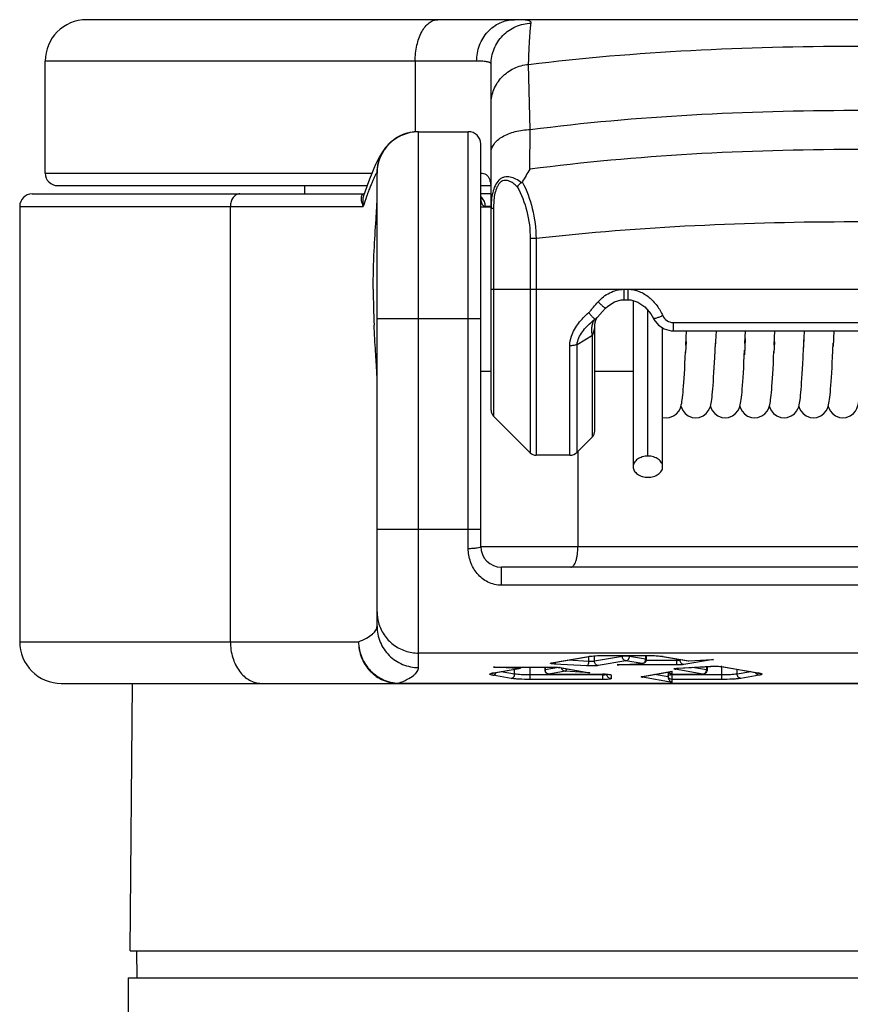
# Model space of a CAD drawing. Header units: millimetres. Extents: x 6 to 407, y 6 to 288.
# Tile 7 of 42: x 30 to 50, y 113 to 136. Entities that reach past the tile are written whole.
import ezdxf

# ---------------------------------------------------------------- set-up
doc = ezdxf.new("R2010")
doc.units = ezdxf.units.MM
doc.header["$LTSCALE"] = 23.1
for name, color, linetype in [('CLAMP_DUSTCODXF_CONTINUOUS_LINE', 7, 'CONTINUOUS'), ('CLAMP_STYLE_DXF_CONTINUOUS_LINE', 7, 'CONTINUOUS'), ('F40707_STD_CDXF_CONTINUOUS_LINE', 7, 'CONTINUOUS'), ('F48081_DUSTCDXF_CONTINUOUS_LINE', 7, 'CONTINUOUS'), ('F71728_LOCK_DXF_CONTINUOUS_LINE', 7, 'CONTINUOUS'), ('F72231_CL_DUDXF_CONTINUOUS_LINE', 7, 'CONTINUOUS'), ('STANDARD_DUSDXF_CONTINUOUS_LINE', 7, 'CONTINUOUS')]:
    doc.layers.add(name, color=color, linetype=linetype)

msp = doc.modelspace()

# ---------------------------------------------------------------- linework, layer by layer
at = {"layer": 'CLAMP_DUSTCODXF_CONTINUOUS_LINE', "color": 7, "linetype": 'CONTINUOUS'}
for p, q in [((40.924, 131.776), (40.674, 131.776)), ((40.924, 127.816), (40.674, 127.816)), ((44.35, 127.816), (43.424, 127.816))]:
    msp.add_line(p, q, dxfattribs=at)
at = {"layer": 'CLAMP_STYLE_DXF_CONTINUOUS_LINE', "color": 7, "linetype": 'CONTINUOUS'}
for p, q in [((44.35, 129.523), (44.35, 125.519)), ((45.059, 125.519), (45.059, 128.868)), ((45.621, 128.449), (45.636, 128.796)), ((46.346, 128.796), (46.329, 128.408)), ((47.043, 128.489), (47.056, 128.796)), ((47.751, 128.453), (47.766, 128.796)), ((48.453, 128.288), (48.471, 128.68)), ((48.46, 128.444), (48.476, 128.796)), ((49.187, 128.796), (49.169, 128.413)), ((45.625, 128.534), (45.612, 128.27)), ((46.316, 128.148), (46.333, 128.499)), ((47.048, 128.61), (47.03, 128.22)), ((47.755, 128.531), (47.742, 128.268)), ((49.156, 128.154), (49.173, 128.494)), ((45.606, 128.145), (45.613, 128.292)), ((47.027, 128.178), (47.035, 128.329)), ((47.736, 128.148), (47.743, 128.296)), ((48.446, 128.141), (48.459, 128.403))]:
    msp.add_line(p, q, dxfattribs=at)
at = {"layer": 'CLAMP_STYLE_DXF_CONTINUOUS_LINE', "color": 9, "linetype": 'CONTINUOUS'}
msp.add_line((44.704, 125.774), (44.704, 129.289), dxfattribs=at)
at = {"layer": 'CLAMP_STYLE_DXF_CONTINUOUS_LINE', "color": 7, "linetype": 'CONTINUOUS'}
for points in [[(45.539, 127.186), (45.545, 127.244), (45.552, 127.309), (45.558, 127.381), (45.564, 127.462), (45.571, 127.552), (45.578, 127.651), (45.584, 127.759), (45.591, 127.878), (45.598, 128.006), (45.606, 128.145)], [(46.25, 127.195), (46.256, 127.254), (46.263, 127.322), (46.269, 127.397), (46.276, 127.48), (46.282, 127.573), (46.289, 127.675), (46.296, 127.787), (46.303, 127.91), (46.316, 128.148)], [(46.96, 127.194), (46.966, 127.253), (46.973, 127.32), (46.979, 127.395), (46.986, 127.478), (46.992, 127.57), (46.999, 127.671), (47.006, 127.783), (47.013, 127.904), (47.02, 128.036), (47.027, 128.178)], [(47.669, 127.187), (47.675, 127.244), (47.682, 127.309), (47.688, 127.382), (47.694, 127.463), (47.701, 127.553), (47.708, 127.652), (47.714, 127.761), (47.721, 127.88), (47.729, 128.009), (47.736, 128.148)], [(48.379, 127.186), (48.385, 127.243), (48.392, 127.308), (48.398, 127.38), (48.404, 127.461), (48.411, 127.55), (48.417, 127.649), (48.424, 127.757), (48.431, 127.875), (48.438, 128.003), (48.446, 128.141)], [(49.09, 127.194), (49.096, 127.254), (49.103, 127.321), (49.109, 127.396), (49.116, 127.479), (49.122, 127.571), (49.129, 127.673), (49.136, 127.785), (49.143, 127.907), (49.15, 128.039), (49.156, 128.154)], [(45.146, 126.696), (45.225, 126.705), (45.321, 126.742), (45.395, 126.796), (45.448, 126.859), (45.48, 126.918), (45.499, 126.966), (45.51, 127.008), (45.519, 127.048), (45.526, 127.089), (45.533, 127.135), (45.539, 127.186)], [(45.856, 126.696), (45.937, 126.705), (46.034, 126.743), (46.108, 126.799), (46.161, 126.863), (46.192, 126.922), (46.21, 126.97), (46.221, 127.012), (46.23, 127.052), (46.237, 127.095), (46.244, 127.142), (46.25, 127.195)], [(46.566, 126.696), (46.647, 126.705), (46.743, 126.743), (46.818, 126.799), (46.87, 126.863), (46.902, 126.922), (46.92, 126.97), (46.931, 127.011), (46.94, 127.052), (46.947, 127.094), (46.954, 127.141), (46.96, 127.194)], [(47.276, 126.696), (47.355, 126.705), (47.451, 126.742), (47.525, 126.796), (47.578, 126.86), (47.611, 126.918), (47.629, 126.966), (47.64, 127.008), (47.649, 127.048), (47.656, 127.09), (47.663, 127.135), (47.669, 127.187)], [(47.986, 126.696), (48.065, 126.705), (48.161, 126.742), (48.235, 126.796), (48.288, 126.859), (48.32, 126.918), (48.339, 126.966), (48.35, 127.008), (48.359, 127.048), (48.366, 127.089), (48.373, 127.135), (48.379, 127.186)], [(48.696, 126.696), (48.777, 126.705), (48.874, 126.743), (48.948, 126.799), (49, 126.863), (49.032, 126.922), (49.05, 126.97), (49.061, 127.012), (49.07, 127.052), (49.077, 127.095), (49.084, 127.142), (49.09, 127.194)], [(49.406, 126.696), (49.486, 126.705), (49.582, 126.742), (49.657, 126.798), (49.709, 126.861), (49.741, 126.92), (49.759, 126.968), (49.771, 127.01), (49.779, 127.05), (49.786, 127.092), (49.793, 127.138), (49.799, 127.19)], [(45.501, 126.975), (45.503, 126.967), (45.521, 126.921), (45.552, 126.863), (45.604, 126.799), (45.678, 126.743), (45.774, 126.706), (45.856, 126.696)], [(46.211, 126.975), (46.213, 126.967), (46.231, 126.921), (46.262, 126.863), (46.314, 126.799), (46.388, 126.744), (46.484, 126.706), (46.566, 126.696)], [(46.921, 126.975), (46.926, 126.958), (46.945, 126.911), (46.978, 126.854), (47.032, 126.792), (47.106, 126.739), (47.2, 126.704), (47.276, 126.696)], [(47.631, 126.975), (47.633, 126.967), (47.651, 126.921), (47.682, 126.863), (47.734, 126.799), (47.809, 126.743), (47.905, 126.705), (47.986, 126.696)], [(48.341, 126.975), (48.343, 126.967), (48.361, 126.921), (48.392, 126.863), (48.444, 126.799), (48.518, 126.743), (48.614, 126.706), (48.696, 126.696)], [(49.051, 126.975), (49.053, 126.968), (49.071, 126.921), (49.102, 126.863), (49.154, 126.799), (49.228, 126.744), (49.323, 126.706), (49.406, 126.696)], [(45.059, 126.708), (45.066, 126.705), (45.146, 126.696)]]:
    msp.add_lwpolyline(points, dxfattribs=at)
for points, knots in [([(44.704, 125.774), (44.659, 125.774), (44.57, 125.762), (44.47, 125.716), (44.409, 125.663), (44.375, 125.618), (44.354, 125.57), (44.35, 125.535), (44.35, 125.519)], [0, 0, 0, 0, 0.285356, 0.550964, 0.67298, 0.787398, 0.89546, 1, 1, 1, 1]), ([(45.059, 125.519), (45.059, 125.535), (45.055, 125.57), (45.034, 125.618), (45, 125.663), (44.939, 125.716), (44.839, 125.762), (44.75, 125.774), (44.704, 125.774)], [0, 0, 0, 0, 0.10454, 0.212602, 0.32702, 0.449036, 0.714644, 1, 1, 1, 1]), ([(44.35, 125.519), (44.35, 125.502), (44.354, 125.468), (44.375, 125.419), (44.409, 125.375), (44.47, 125.322), (44.57, 125.276), (44.659, 125.263), (44.704, 125.263)], [0, 0, 0, 0, 0.10454, 0.212602, 0.32702, 0.449036, 0.714644, 1, 1, 1, 1]), ([(44.704, 125.263), (44.75, 125.263), (44.839, 125.276), (44.939, 125.322), (45, 125.375), (45.034, 125.419), (45.055, 125.468), (45.059, 125.502), (45.059, 125.519)], [0, 0, 0, 0, 0.285356, 0.550964, 0.67298, 0.787398, 0.89546, 1, 1, 1, 1])]:
    msp.add_open_spline(points, degree=3, knots=knots, dxfattribs=at)
at = {"layer": 'F40707_STD_CDXF_CONTINUOUS_LINE', "color": 7, "linetype": 'CONTINUOUS'}
for p, q in [((32.224, 113.846), (32.281, 120.296)), ((32.224, 113.846), (67.124, 113.846)), ((32.374, 113.846), (32.38, 113.196))]:
    msp.add_line(p, q, dxfattribs=at)
at = {"layer": 'F48081_DUSTCDXF_CONTINUOUS_LINE', "color": 7, "linetype": 'CONTINUOUS'}
for p, q in [((68.174, 136.296), (31.174, 136.296)), ((30.174, 132.596), (30.174, 135.296)), ((40.924, 126.879), (40.924, 135.219)), ((30.474, 132.296), (37.934, 132.296)), ((40.674, 132.296), (40.924, 132.296)), ((44.124, 129.546), (44.224, 129.546)), ((43.424, 126.379), (43.424, 128.94)), ((43.485, 129.12), (43.488, 129.124)), ((43.488, 129.124), (43.488, 129.124)), ((45.313, 128.796), (52.219, 128.796)), ((40.983, 126.737), (41.866, 125.855)), ((43.366, 126.237), (42.998, 125.869)), ((42.821, 125.796), (42.007, 125.796))]:
    msp.add_line(p, q, dxfattribs=at)
at = {"layer": 'F48081_DUSTCDXF_CONTINUOUS_LINE', "color": 9, "linetype": 'CONTINUOUS'}
for p, q in [((40.576, 135.296), (30.174, 135.296)), ((39.095, 135.296), (39.095, 133.596)), ((41.869, 133.649), (41.827, 135.218)), ((41.86, 132.69), (41.869, 133.649)), ((30.174, 132.596), (38.051, 132.596)), ((40.983, 131.747), (40.924, 131.747)), ((40.983, 131.747), (40.983, 126.737)), ((41.866, 131.018), (41.866, 125.855)), ((42.007, 131.018), (41.866, 131.018)), ((42.007, 131.018), (42.007, 125.796)), ((40.924, 129.796), (54.123, 129.796)), ((44.124, 129.796), (44.124, 129.546)), ((44.224, 129.796), (44.224, 129.546)), ((45.313, 128.996), (45.313, 128.796)), ((45.313, 128.996), (52.219, 128.996)), ((42.998, 128.468), (43.366, 128.687)), ((43.366, 126.379), (43.366, 128.687)), ((42.821, 125.796), (42.821, 128.443)), ((42.998, 125.869), (42.998, 128.468)), ((43.366, 126.237), (43.366, 126.379))]:
    msp.add_line(p, q, dxfattribs=at)
at = {"layer": 'F48081_DUSTCDXF_CONTINUOUS_LINE', "color": 7, "linetype": 'CONTINUOUS'}
for points in [[(43.682, 129.34), (43.738, 129.392), (43.895, 129.494), (44.063, 129.542), (44.124, 129.546)], [(44.224, 129.546), (44.289, 129.542), (44.465, 129.488), (44.631, 129.375), (44.773, 129.208), (44.837, 129.094)], [(43.488, 129.124), (43.608, 129.259), (43.682, 129.34)], [(43.424, 128.94), (43.429, 128.992), (43.455, 129.075), (43.485, 129.12)], [(44.837, 129.094), (44.851, 129.068), (44.956, 128.934)], [(44.956, 128.934), (45.1, 128.841), (45.267, 128.798), (45.313, 128.796)]]:
    msp.add_lwpolyline(points, dxfattribs=at)
for centre, radius, start, end in [((31.174, 135.296), 1, 90, 180), ((30.474, 132.596), 0.3, 180, 270), ((49.412, 127.834), 8.978, 147.2579, 149.5342), ((41.124, 126.879), 0.2, 180.0058, 225.002), ((43.224, 126.379), 0.2, 315.005, 0.0069), ((42.007, 125.996), 0.2, 224.9973, 270), ((42.821, 126.046), 0.25, 269.9878, 314.996)]:
    msp.add_arc(centre, radius, start, end, dxfattribs=at)
at = {"layer": 'F48081_DUSTCDXF_CONTINUOUS_LINE', "color": 9, "linetype": 'CONTINUOUS'}
msp.add_arc((44.743, 127.39), 2.136, 127.9009, 130.3747, dxfattribs=at)
for points, knots in [([(39.095, 135.296), (39.095, 135.424), (39.119, 135.668), (39.215, 135.95), (39.328, 136.126), (39.422, 136.221), (39.526, 136.282), (39.601, 136.296), (39.637, 136.296)], [0, 0, 0, 0, 0.311706, 0.591121, 0.711844, 0.818453, 0.912914, 1, 1, 1, 1]), ([(40.576, 135.296), (40.576, 135.426), (40.622, 135.684), (40.79, 135.964), (40.977, 136.132), (41.186, 136.256), (41.369, 136.296), (41.488, 136.296)], [0, 0, 0, 0, 0.260132, 0.514221, 0.638607, 0.760886, 1, 1, 1, 1]), ([(41.892, 136.215), (41.893, 136.222), (41.891, 136.238), (41.871, 136.257), (41.84, 136.27), (41.795, 136.28), (41.738, 136.288), (41.667, 136.293), (41.582, 136.296), (41.521, 136.296), (41.488, 136.296)], [0, 0, 0, 0, 0.048854, 0.103646, 0.179505, 0.28273, 0.415718, 0.579475, 0.774281, 1, 1, 1, 1]), ([(40.924, 135.219), (40.924, 135.346), (40.974, 135.603), (41.188, 135.929), (41.509, 136.153), (41.764, 136.211), (41.892, 136.215)], [0, 0, 0, 0, 0.249632, 0.499434, 0.749565, 1, 1, 1, 1]), ([(41.827, 135.218), (41.831, 135.337), (41.839, 135.551), (41.853, 135.836), (41.869, 136.05), (41.883, 136.168), (41.892, 136.215)], [0, 0, 0, 0, 0.357421, 0.643025, 0.856951, 1, 1, 1, 1]), ([(41.827, 135.218), (43.127, 135.378), (45.742, 135.594), (49.674, 135.69), (53.607, 135.594), (56.222, 135.378), (57.522, 135.218)], [0, 0, 0, 0, 0.249874, 0.5, 0.750126, 1, 1, 1, 1]), ([(40.924, 135.219), (40.924, 135.226), (40.92, 135.241), (40.901, 135.259), (40.872, 135.272), (40.833, 135.281), (40.784, 135.288), (40.697, 135.295), (40.626, 135.296), (40.576, 135.296)], [0, 0, 0, 0, 0.055579, 0.118008, 0.199293, 0.305045, 0.437509, 0.597534, 1, 1, 1, 1]), ([(40.924, 134.272), (40.924, 134.388), (40.971, 134.624), (41.169, 134.927), (41.467, 135.142), (41.705, 135.207), (41.827, 135.218)], [0, 0, 0, 0, 0.244514, 0.492092, 0.744212, 1, 1, 1, 1]), ([(41.869, 133.649), (43.162, 133.815), (45.762, 134.043), (49.674, 134.147), (53.586, 134.043), (56.187, 133.815), (57.48, 133.649)], [0, 0, 0, 0, 0.24998, 0.5, 0.75002, 1, 1, 1, 1]), ([(40.924, 133.092), (40.924, 133.127), (40.938, 133.201), (40.994, 133.305), (41.082, 133.399), (41.247, 133.514), (41.513, 133.614), (41.746, 133.645), (41.869, 133.649)], [0, 0, 0, 0, 0.089523, 0.18571, 0.292881, 0.413141, 0.689935, 1, 1, 1, 1]), ([(57.488, 132.69), (56.194, 132.86), (53.591, 133.093), (49.674, 133.2), (45.758, 133.093), (43.155, 132.86), (41.86, 132.69)], [0, 0, 0, 0, 0.249987, 0.5, 0.750013, 1, 1, 1, 1]), ([(40.675, 132.596), (40.698, 132.596), (40.744, 132.595), (40.829, 132.555), (40.867, 132.492), (40.884, 132.448)], [0, 0, 0, 0, 0.2553, 0.489093, 1, 1, 1, 1]), ([(41.655, 132.366), (41.613, 132.398), (41.528, 132.454), (41.388, 132.51), (41.263, 132.512), (41.172, 132.476), (41.088, 132.412), (41.01, 132.292), (40.938, 132.061), (40.924, 131.873), (40.924, 131.747)], [0, 0, 0, 0, 0.119151, 0.231922, 0.339477, 0.394155, 0.451378, 0.575973, 0.712362, 1, 1, 1, 1]), ([(40.884, 132.448), (40.888, 132.437), (40.904, 132.388), (40.913, 132.337), (40.917, 132.298)], [0, 0, 0, 0, 0.228219, 1, 1, 1, 1]), ([(41.556, 132.27), (41.525, 132.3), (41.46, 132.355), (41.352, 132.416), (41.248, 132.428), (41.172, 132.397), (41.121, 132.353), (41.081, 132.294), (41.038, 132.202), (41.005, 132.072), (40.986, 131.911), (40.983, 131.802), (40.983, 131.747)], [0, 0, 0, 0, 0.115488, 0.224338, 0.327239, 0.380752, 0.438681, 0.501816, 0.568923, 0.709725, 0.854333, 1, 1, 1, 1]), ([(41.556, 132.27), (41.657, 132.085), (41.814, 131.675), (41.866, 131.24), (41.866, 131.018)], [0, 0, 0, 0, 0.486618, 1, 1, 1, 1]), ([(41.674, 132.386), (41.781, 132.183), (41.949, 131.735), (42.005, 131.261), (42.007, 131.018)], [0, 0, 0, 0, 0.485945, 1, 1, 1, 1]), ([(57.342, 131.018), (56.07, 131.165), (53.515, 131.361), (49.674, 131.449), (45.834, 131.361), (43.279, 131.165), (42.007, 131.018)], [0, 0, 0, 0, 0.249991, 0.5, 0.750009, 1, 1, 1, 1]), ([(43.503, 129.496), (43.583, 129.583), (43.725, 129.696), (43.947, 129.781), (44.065, 129.796), (44.124, 129.796)], [0, 0, 0, 0, 0.499028, 0.749539, 1, 1, 1, 1]), ([(44.224, 129.796), (44.317, 129.796), (44.503, 129.759), (44.742, 129.611), (44.932, 129.407), (45.025, 129.246), (45.063, 129.162)], [0, 0, 0, 0, 0.250096, 0.500446, 0.750833, 1, 1, 1, 1]), ([(43.277, 129.234), (43.299, 129.253), (43.337, 129.296), (43.409, 129.386), (43.464, 129.453), (43.503, 129.496)], [0, 0, 0, 0, 0.249568, 0.499468, 1, 1, 1, 1]), ([(43.503, 129.496), (43.525, 129.475), (43.557, 129.444), (43.598, 129.406), (43.625, 129.383), (43.646, 129.364), (43.664, 129.35), (43.673, 129.344), (43.681, 129.339), (43.682, 129.34)], [0, 0, 0, 0, 0.384584, 0.556779, 0.706925, 0.829799, 0.92133, 0.978243, 1, 1, 1, 1]), ([(42.821, 128.443), (42.821, 128.519), (42.859, 128.713), (43.021, 128.986), (43.187, 129.156), (43.277, 129.234)], [0, 0, 0, 0, 0.243794, 0.61855, 1, 1, 1, 1]), ([(43.277, 129.234), (43.294, 129.214), (43.325, 129.176), (43.369, 129.128), (43.401, 129.097), (43.42, 129.081), (43.427, 129.076), (43.431, 129.075)], [0, 0, 0, 0, 0.355141, 0.660286, 0.882228, 0.954926, 1, 1, 1, 1]), ([(45.063, 129.162), (45.036, 129.15), (44.985, 129.128), (44.917, 129.103), (44.871, 129.091), (44.847, 129.089), (44.839, 129.092), (44.837, 129.094)], [0, 0, 0, 0, 0.376582, 0.692685, 0.905812, 0.966634, 1, 1, 1, 1]), ([(45.063, 129.162), (45.084, 129.115), (45.155, 129.03), (45.261, 128.996), (45.313, 128.996)], [0, 0, 0, 0, 0.498716, 1, 1, 1, 1]), ([(42.998, 128.468), (43.004, 128.578), (43.115, 128.788), (43.273, 128.944), (43.359, 129.017)], [0, 0, 0, 0, 0.493599, 1, 1, 1, 1]), ([(43.353, 128.84), (43.353, 128.852), (43.356, 128.897), (43.365, 128.942), (43.375, 128.973)], [0, 0, 0, 0, 0.264427, 1, 1, 1, 1]), ([(43.366, 128.687), (43.389, 128.723), (43.418, 128.808), (43.424, 128.896), (43.424, 128.94)], [0, 0, 0, 0, 0.4976, 1, 1, 1, 1]), ([(43.375, 128.973), (43.378, 128.983), (43.392, 129.019), (43.412, 129.053), (43.431, 129.075)], [0, 0, 0, 0, 0.263183, 1, 1, 1, 1]), ([(43.366, 128.687), (43.363, 128.7), (43.355, 128.751), (43.352, 128.802), (43.353, 128.84)], [0, 0, 0, 0, 0.261061, 1, 1, 1, 1]), ([(42.821, 128.443), (42.853, 128.443), (42.913, 128.447), (42.971, 128.459), (42.998, 128.468)], [0, 0, 0, 0, 0.535571, 1, 1, 1, 1])]:
    msp.add_open_spline(points, degree=3, knots=knots, dxfattribs=at)
at = {"layer": 'F48081_DUSTCDXF_CONTINUOUS_LINE', "color": 7, "linetype": 'CONTINUOUS'}
msp.add_open_spline([(41.655, 132.366), (41.645, 132.359), (41.608, 132.332), (41.575, 132.298), (41.556, 132.27)], degree=3, knots=[0, 0, 0, 0, 0.259893, 1, 1, 1, 1], dxfattribs=at)
msp.add_open_spline([(41.655, 132.366), (41.663, 132.371), (41.669, 132.378), (41.674, 132.386)], degree=3, dxfattribs=at)
at = {"layer": 'F48081_DUSTCDXF_CONTINUOUS_LINE', "color": 9, "linetype": 'CONTINUOUS'}
msp.add_open_spline([(43.431, 129.075), (43.451, 129.089), (43.47, 129.106), (43.488, 129.124)], degree=3, dxfattribs=at)
at = {"layer": 'F71728_LOCK_DXF_CONTINUOUS_LINE', "color": 7, "linetype": 'CONTINUOUS'}
for q in [(32.173, 111.92), (67.176, 113.196)]:
    msp.add_line((32.173, 113.196), q, dxfattribs=at)
at = {"layer": 'F72231_CL_DUDXF_CONTINUOUS_LINE', "color": 7, "linetype": 'CONTINUOUS'}
msp.add_line((36.424, 132.296), (36.424, 132.096), dxfattribs=at)
at = {"layer": 'STANDARD_DUSDXF_CONTINUOUS_LINE', "color": 7, "linetype": 'CONTINUOUS'}
for p, q in [((38.971, 133.577), (38.714, 133.488)), ((39.167, 133.596), (38.971, 133.577)), ((39.174, 133.596), (40.374, 133.596)), ((40.674, 123.596), (40.674, 133.296)), ((38.097, 132.705), (38.048, 132.589)), ((38.174, 121.672), (38.174, 132.596)), ((29.86, 132.096), (37.855, 132.096)), ((37.871, 132.114), (37.85, 132.049)), ((37.85, 132.05), (37.85, 132.049)), ((37.866, 132.098), (37.855, 132.096)), ((40.924, 132.096), (40.674, 132.096)), ((29.56, 131.796), (29.56, 121.296)), ((58.174, 123.096), (41.174, 123.096)), ((42.397, 120.791), (43.292, 120.946)), ((43.292, 120.946), (43.344, 120.953)), ((43.344, 120.953), (43.437, 120.961)), ((43.699, 120.97), (44.615, 120.971)), ((44.663, 120.971), (44.663, 120.873)), ((44.963, 120.957), (45.056, 120.946)), ((45.057, 120.946), (45.672, 120.839)), ((45.694, 120.838), (46.257, 120.87)), ((41.018, 120.685), (40.981, 120.686)), ((40.982, 120.546), (41.598, 120.652)), ((41.018, 120.685), (42.415, 120.685)), ((42.217, 120.685), (42.217, 120.618)), ((42.392, 120.79), (42.397, 120.791)), ((42.572, 120.677), (43.252, 120.559)), ((44.007, 120.74), (44.569, 120.773)), ((45.441, 120.661), (46.221, 120.706)), ((46.132, 120.701), (46.132, 120.618)), ((46.472, 120.7), (47.366, 120.546)), ((40.971, 120.544), (40.982, 120.546)), ((42.317, 120.518), (43.619, 120.518)), ((43.719, 120.515), (43.719, 120.508)), ((43.769, 120.511), (43.776, 120.51)), ((44.583, 120.464), (44.588, 120.465)), ((44.588, 120.465), (45.27, 120.583)), ((45.189, 120.569), (45.189, 120.456)), ((45.289, 120.518), (46.032, 120.518)), ((47.395, 120.54), (47.4, 120.538)), ((30.56, 120.296), (68.789, 120.296))]:
    msp.add_line(p, q, dxfattribs=at)
at = {"layer": 'STANDARD_DUSDXF_CONTINUOUS_LINE', "color": 9, "linetype": 'CONTINUOUS'}
for p, q in [((39.174, 120.677), (39.174, 133.596)), ((40.374, 123.55), (40.374, 133.596)), ((38.174, 132.596), (38.168, 132.596)), ((29.56, 131.796), (37.843, 131.796)), ((34.639, 121.296), (34.639, 131.796)), ((40.924, 131.796), (40.783, 131.796)), ((38.174, 129.096), (40.674, 129.096)), ((43.018, 125.89), (43.018, 123.596)), ((38.174, 124.011), (40.674, 124.011)), ((40.674, 123.596), (58.674, 123.596)), ((41.174, 122.661), (41.174, 123.096)), ((58.174, 122.661), (41.174, 122.661)), ((29.56, 121.296), (37.727, 121.296)), ((60.174, 121.026), (39.174, 121.026)), ((42.38, 120.79), (43.275, 120.945)), ((43.282, 120.826), (42.77, 120.855)), ((43.275, 120.945), (43.292, 120.946)), ((43.282, 120.826), (43.282, 120.946)), ((43.419, 120.829), (43.419, 120.96)), ((44.088, 120.945), (43.419, 120.829)), ((44.174, 120.84), (43.506, 120.725)), ((43.734, 120.971), (43.734, 120.971)), ((43.734, 120.971), (44.615, 120.971)), ((44.088, 120.971), (44.088, 120.945)), ((44.563, 120.773), (44.174, 120.84)), ((44.261, 120.971), (44.261, 120.945)), ((44.65, 120.878), (44.261, 120.945)), ((44.615, 120.971), (44.615, 120.971)), ((44.65, 120.971), (44.65, 120.878)), ((45.398, 120.848), (44.663, 120.848)), ((45.074, 120.945), (45.057, 120.946)), ((45.074, 120.945), (45.689, 120.838)), ((45.398, 120.739), (45.398, 120.886)), ((45.484, 120.853), (45.484, 120.871)), ((45.538, 120.862), (45.484, 120.853)), ((46.288, 120.873), (45.571, 120.749)), ((45.672, 120.839), (45.694, 120.838)), ((45.689, 120.838), (46.288, 120.873)), ((45.694, 120.838), (45.694, 120.838)), ((40.965, 120.545), (41.581, 120.651)), ((40.981, 120.686), (42.415, 120.686)), ((41.581, 120.651), (40.981, 120.686)), ((41.492, 120.52), (41.492, 120.634)), ((41.581, 120.651), (41.598, 120.652)), ((41.865, 120.389), (41.865, 120.685)), ((42.23, 120.685), (42.23, 120.623)), ((42.552, 120.679), (42.23, 120.623)), ((42.38, 120.79), (42.397, 120.791)), ((42.415, 120.686), (42.415, 120.685)), ((43.232, 120.717), (42.453, 120.762)), ((42.589, 120.676), (42.572, 120.677)), ((42.573, 120.678), (42.589, 120.676)), ((42.589, 120.676), (43.306, 120.552)), ((43.964, 120.739), (44.563, 120.773)), ((45.398, 120.739), (43.964, 120.739)), ((44.563, 120.773), (44.569, 120.773)), ((46.032, 120.519), (45.362, 120.635)), ((45.435, 120.662), (46.215, 120.707)), ((45.435, 120.662), (45.441, 120.661)), ((46.118, 120.623), (45.783, 120.681)), ((46.118, 120.701), (46.118, 120.623)), ((46.215, 120.707), (46.221, 120.706)), ((46.489, 120.7), (46.472, 120.7)), ((46.474, 120.702), (46.489, 120.7)), ((46.484, 120.389), (46.484, 120.7)), ((46.489, 120.7), (47.383, 120.545)), ((46.856, 120.52), (46.856, 120.634)), ((40.965, 120.545), (40.982, 120.546)), ((41.406, 120.415), (40.965, 120.492)), ((41.492, 120.52), (41.163, 120.577)), ((43.619, 120.498), (41.865, 120.498)), ((43.619, 120.389), (41.865, 120.389)), ((42.706, 120.586), (42.317, 120.519)), ((42.317, 120.519), (42.317, 120.518)), ((42.317, 120.519), (43.619, 120.519)), ((43.306, 120.552), (42.706, 120.586)), ((43.619, 120.389), (43.619, 120.519)), ((43.819, 120.499), (43.819, 120.409)), ((44.571, 120.464), (45.289, 120.588)), ((44.571, 120.464), (44.588, 120.465)), ((45.289, 120.32), (44.571, 120.444)), ((45.189, 120.456), (44.865, 120.513)), ((45.289, 120.32), (45.289, 120.588)), ((45.289, 120.519), (46.032, 120.519)), ((46.484, 120.498), (45.289, 120.498)), ((46.484, 120.389), (45.289, 120.389)), ((46.032, 120.519), (46.032, 120.518)), ((47.186, 120.577), (46.856, 120.52)), ((47.383, 120.492), (46.943, 120.415)), ((47.383, 120.545), (47.366, 120.546)), ((38.695, 120.296), (38.695, 120.301)), ((38.695, 120.301), (53.518, 120.301))]:
    msp.add_line(p, q, dxfattribs=at)
at = {"layer": 'STANDARD_DUSDXF_CONTINUOUS_LINE', "color": 7, "linetype": 'CONTINUOUS'}
for points in [[(38.714, 133.488), (38.514, 133.355), (38.379, 133.218), (38.303, 133.113), (38.255, 133.033), (38.217, 132.962), (38.181, 132.888), (38.141, 132.804), (38.097, 132.705)], [(38.048, 132.589), (37.994, 132.454), (37.934, 132.296), (37.871, 132.114)], [(40.676, 131.987), (40.678, 131.982), (40.675, 132.014), (40.675, 132.032)], [(43.437, 120.961), (43.557, 120.967), (43.699, 120.97)], [(44.615, 120.971), (44.669, 120.97), (44.833, 120.966), (44.963, 120.957)], [(40.95, 120.539), (40.948, 120.538), (40.954, 120.539), (40.971, 120.544)], [(47.366, 120.546), (47.373, 120.544), (47.395, 120.54)]]:
    msp.add_lwpolyline(points, dxfattribs=at)
for centre, radius, start, end in [((39.174, 132.596), 1, 90, 180), ((40.374, 133.296), 0.3, 0, 90), ((29.86, 131.796), 0.3, 90, 180), ((57.564, 129.812), 19.482, 180.0468, 182.6013), ((41.174, 123.596), 0.5, 180.0129, 269.9821), ((30.56, 121.296), 1, 180, 270.0001), ((45.688, 120.938), 0.0999, 260.2047, 273.3178), ((46.214, 121.618), 0.749, 273.3152, 275.7124), ((41.581, 120.751), 0.0998, 300.9003, 317.4544), ((43.927, 122.121), 1.383, 271.5317, 273.2994), ((42.317, 120.618), 0.1, 203.3486, 249.6445), ((43.381, 121.301), 0.754, 260.1859, 264.3026), ((43.62, 118.684), 1.835, 88.3927, 90.0161), ((45.289, 120.618), 0.1, 204.0748, 252.6912), ((45.289, 120.619), 0.101, 252.7982, 269.9032), ((46.032, 120.618), 0.1, 290.3555, 336.6514)]:
    msp.add_arc(centre, radius, start, end, dxfattribs=at)
at = {"layer": 'STANDARD_DUSDXF_CONTINUOUS_LINE', "color": 9, "linetype": 'CONTINUOUS'}
for centre, radius, start, end in [((39.165, 132.601), 0.995, 123.5381, 127.4558), ((39.166, 132.598), 0.997, 122.1229, 123.5378), ((39.168, 132.595), 1.001, 113.9583, 122.1173), ((39.167, 132.598), 0.998, 111.6097, 113.9542), ((39.165, 132.602), 0.994, 105.9914, 111.6081), ((39.167, 132.597), 0.998, 105.0995, 105.9887), ((39.168, 132.589), 1.007, 92.0734, 105.0872), ((39.167, 132.609), 0.987, 90.0017, 92.0452), ((39.168, 132.596), 1, 138.0307, 148.2492), ((39.172, 132.592), 1.006, 131.4616, 138.0244), ((39.168, 132.596), 1, 127.4601, 131.4604), ((39.168, 132.596), 1, 153.4583, 164.8605), ((39.169, 132.595), 1.002, 148.268, 153.4508), ((39.174, 132.595), 1.007, 165.4683, 179.9483), ((39.169, 132.596), 1.002, 164.8818, 165.4619), ((43.591, 130.02), 6.016, 160.4517, 162.8338), ((44.236, 129.791), 6.701, 159.779, 160.4528), ((40.491, 131.811), 0.288, 43.1638, 49.6183), ((39.17, 122.022), 0.995, 180.0392, 195.0348), ((41.059, 120), 0.552, 99.7567, 101.7687), ((40.94, 120.595), 0.112, 334.0747, 339.3743), ((43.62, 121.423), 0.925, 269.9484, 272.3159), ((43.817, 120.508), 0.0972, 180.0395, 187.9207), ((47.409, 120.595), 0.112, 200.6258, 205.9296)]:
    msp.add_arc(centre, radius, start, end, dxfattribs=at)
for points, knots in [([(38.168, 132.596), (38.166, 132.596), (38.162, 132.593), (38.152, 132.582), (38.138, 132.558), (38.117, 132.518), (38.091, 132.463), (38.061, 132.394), (38.027, 132.311), (37.988, 132.214), (37.962, 132.145), (37.948, 132.108)], [0, 0, 0, 0, 0.0098, 0.026195, 0.081211, 0.165663, 0.278475, 0.418814, 0.585871, 0.779465, 1, 1, 1, 1]), ([(34.863, 132.096), (34.834, 132.096), (34.771, 132.078), (34.697, 132.009), (34.65, 131.91), (34.639, 131.835), (34.639, 131.796)], [0, 0, 0, 0, 0.215935, 0.453216, 0.717761, 1, 1, 1, 1]), ([(37.798, 132.043), (37.797, 132.038), (37.791, 132.017), (37.789, 131.995), (37.789, 131.978)], [0, 0, 0, 0, 0.22763, 1, 1, 1, 1]), ([(37.853, 132.096), (37.841, 132.096), (37.815, 132.082), (37.803, 132.057), (37.798, 132.043)], [0, 0, 0, 0, 0.437054, 1, 1, 1, 1]), ([(37.85, 132.049), (37.843, 132.03), (37.824, 131.947), (37.828, 131.859), (37.843, 131.796)], [0, 0, 0, 0, 0.238822, 1, 1, 1, 1]), ([(40.674, 132.032), (40.674, 131.989), (40.678, 131.917), (40.704, 131.843), (40.725, 131.821)], [0, 0, 0, 0, 0.581374, 1, 1, 1, 1]), ([(40.783, 131.796), (40.783, 131.835), (40.769, 131.913), (40.727, 131.98), (40.701, 132.008)], [0, 0, 0, 0, 0.504157, 1, 1, 1, 1]), ([(37.789, 131.978), (37.79, 131.964), (37.795, 131.901), (37.819, 131.84), (37.843, 131.796)], [0, 0, 0, 0, 0.220523, 1, 1, 1, 1]), ([(40.725, 131.821), (40.732, 131.813), (40.75, 131.8), (40.772, 131.796), (40.783, 131.796)], [0, 0, 0, 0, 0.496561, 1, 1, 1, 1]), ([(40.374, 123.55), (40.413, 123.55), (40.484, 123.552), (40.576, 123.56), (40.637, 123.572), (40.667, 123.584), (40.674, 123.592), (40.674, 123.596)], [0, 0, 0, 0, 0.371428, 0.687817, 0.903607, 0.965472, 1, 1, 1, 1]), ([(41.174, 122.661), (41.063, 122.661), (40.839, 122.715), (40.576, 122.927), (40.412, 123.219), (40.374, 123.439), (40.374, 123.55)], [0, 0, 0, 0, 0.253862, 0.501764, 0.748737, 1, 1, 1, 1]), ([(42.849, 123.096), (42.86, 123.096), (42.886, 123.105), (42.918, 123.136), (42.946, 123.183), (42.971, 123.246), (42.992, 123.321), (43.012, 123.439), (43.018, 123.532), (43.018, 123.596)], [0, 0, 0, 0, 0.061788, 0.138413, 0.236582, 0.357307, 0.498363, 0.655934, 1, 1, 1, 1]), ([(37.727, 121.296), (37.793, 121.324), (37.91, 121.377), (38.038, 121.459), (38.11, 121.526), (38.156, 121.586), (38.174, 121.639), (38.174, 121.672)], [0, 0, 0, 0, 0.353814, 0.629749, 0.741288, 0.837825, 1, 1, 1, 1]), ([(38.174, 121.672), (38.174, 121.543), (38.226, 121.281), (38.449, 120.95), (38.782, 120.729), (39.044, 120.677), (39.174, 120.677)], [0, 0, 0, 0, 0.249456, 0.499188, 0.749394, 1, 1, 1, 1]), ([(38.208, 121.763), (38.237, 121.659), (38.328, 121.458), (38.555, 121.217), (38.847, 121.062), (39.066, 121.026), (39.174, 121.026)], [0, 0, 0, 0, 0.249463, 0.499313, 0.74951, 1, 1, 1, 1]), ([(34.639, 121.296), (34.639, 121.167), (34.675, 120.915), (34.832, 120.587), (35.043, 120.389), (35.238, 120.309), (35.337, 120.296), (35.386, 120.296)], [0, 0, 0, 0, 0.281764, 0.545825, 0.782674, 0.892922, 1, 1, 1, 1]), ([(37.727, 121.296), (37.73, 121.168), (37.785, 120.911), (38.001, 120.585), (38.318, 120.362), (38.57, 120.304), (38.695, 120.301)], [0, 0, 0, 0, 0.252323, 0.504378, 0.753882, 1, 1, 1, 1]), ([(37.727, 121.296), (37.727, 121.166), (37.777, 120.905), (37.991, 120.572), (38.313, 120.349), (38.569, 120.296), (38.695, 120.296)], [0, 0, 0, 0, 0.253758, 0.505305, 0.753745, 1, 1, 1, 1]), ([(43.275, 120.945), (43.281, 120.946), (43.309, 120.95), (43.337, 120.953), (43.358, 120.955)], [0, 0, 0, 0, 0.217938, 1, 1, 1, 1]), ([(43.419, 120.829), (43.399, 120.826), (43.353, 120.824), (43.308, 120.824), (43.282, 120.826)], [0, 0, 0, 0, 0.445036, 1, 1, 1, 1]), ([(43.358, 120.955), (43.416, 120.961), (43.541, 120.969), (43.666, 120.971), (43.734, 120.971)], [0, 0, 0, 0, 0.458879, 1, 1, 1, 1]), ([(43.506, 120.725), (43.483, 120.726), (43.435, 120.753), (43.419, 120.804), (43.419, 120.829)], [0, 0, 0, 0, 0.476969, 1, 1, 1, 1]), ([(44.261, 120.945), (44.249, 120.947), (44.22, 120.949), (44.175, 120.95), (44.129, 120.949), (44.1, 120.947), (44.088, 120.945)], [0, 0, 0, 0, 0.211095, 0.499, 0.787553, 1, 1, 1, 1]), ([(44.174, 120.84), (44.151, 120.842), (44.104, 120.869), (44.088, 120.92), (44.088, 120.945)], [0, 0, 0, 0, 0.477311, 1, 1, 1, 1]), ([(44.174, 120.84), (44.197, 120.842), (44.245, 120.869), (44.261, 120.92), (44.261, 120.945)], [0, 0, 0, 0, 0.477311, 1, 1, 1, 1]), ([(44.563, 120.773), (44.586, 120.774), (44.634, 120.802), (44.65, 120.852), (44.65, 120.878)], [0, 0, 0, 0, 0.477127, 1, 1, 1, 1]), ([(44.615, 120.971), (44.683, 120.971), (44.808, 120.969), (44.933, 120.961), (44.991, 120.955)], [0, 0, 0, 0, 0.541238, 1, 1, 1, 1]), ([(44.663, 120.873), (44.663, 120.874), (44.657, 120.876), (44.653, 120.877), (44.65, 120.878)], [0, 0, 0, 0, 0.294888, 1, 1, 1, 1]), ([(44.991, 120.955), (44.998, 120.955), (45.026, 120.952), (45.054, 120.948), (45.074, 120.945)], [0, 0, 0, 0, 0.28075, 1, 1, 1, 1]), ([(45.484, 120.853), (45.472, 120.851), (45.443, 120.849), (45.414, 120.848), (45.398, 120.848)], [0, 0, 0, 0, 0.423206, 1, 1, 1, 1]), ([(45.571, 120.749), (45.548, 120.75), (45.5, 120.777), (45.484, 120.828), (45.484, 120.853)], [0, 0, 0, 0, 0.476969, 1, 1, 1, 1]), ([(38.695, 120.301), (38.766, 120.328), (38.89, 120.382), (39.028, 120.463), (39.106, 120.531), (39.145, 120.579), (39.169, 120.627), (39.174, 120.661), (39.174, 120.677)], [0, 0, 0, 0, 0.358821, 0.636332, 0.747217, 0.842094, 0.924549, 1, 1, 1, 1]), ([(41.581, 120.651), (41.584, 120.652), (41.599, 120.657), (41.609, 120.672), (41.614, 120.683)], [0, 0, 0, 0, 0.205416, 1, 1, 1, 1]), ([(42.23, 120.623), (42.227, 120.623), (42.223, 120.622), (42.217, 120.62), (42.217, 120.618)], [0, 0, 0, 0, 0.70489, 1, 1, 1, 1]), ([(42.317, 120.519), (42.294, 120.52), (42.246, 120.547), (42.23, 120.598), (42.23, 120.623)], [0, 0, 0, 0, 0.477311, 1, 1, 1, 1]), ([(42.453, 120.762), (42.442, 120.763), (42.423, 120.764), (42.396, 120.767), (42.376, 120.77), (42.363, 120.773), (42.356, 120.776), (42.353, 120.778), (42.353, 120.781), (42.355, 120.783), (42.359, 120.784), (42.367, 120.787), (42.374, 120.789), (42.38, 120.79)], [0, 0, 0, 0, 0.240708, 0.444774, 0.603199, 0.71118, 0.745667, 0.768141, 0.783137, 0.802135, 0.832449, 0.875585, 1, 1, 1, 1]), ([(42.415, 120.686), (42.43, 120.686), (42.483, 120.685), (42.535, 120.683), (42.573, 120.678)], [0, 0, 0, 0, 0.284779, 1, 1, 1, 1]), ([(42.453, 120.762), (42.457, 120.763), (42.475, 120.771), (42.486, 120.79), (42.491, 120.805)], [0, 0, 0, 0, 0.198177, 1, 1, 1, 1]), ([(42.706, 120.586), (42.686, 120.587), (42.646, 120.607), (42.626, 120.646), (42.622, 120.667)], [0, 0, 0, 0, 0.477874, 1, 1, 1, 1]), ([(42.706, 120.586), (42.716, 120.588), (42.737, 120.607), (42.746, 120.631), (42.75, 120.646)], [0, 0, 0, 0, 0.411586, 1, 1, 1, 1]), ([(43.232, 120.717), (43.249, 120.72), (43.269, 120.749), (43.28, 120.787), (43.282, 120.813), (43.282, 120.826)], [0, 0, 0, 0, 0.400773, 0.688417, 1, 1, 1, 1]), ([(43.506, 120.725), (43.489, 120.722), (43.448, 120.718), (43.357, 120.714), (43.283, 120.714), (43.232, 120.717)], [0, 0, 0, 0, 0.189042, 0.445166, 1, 1, 1, 1]), ([(45.362, 120.635), (45.358, 120.635), (45.351, 120.637), (45.342, 120.64), (45.336, 120.642), (45.336, 120.647), (45.342, 120.649), (45.354, 120.654), (45.367, 120.655), (45.377, 120.657)], [0, 0, 0, 0, 0.177197, 0.302761, 0.376515, 0.416666, 0.485002, 0.604711, 1, 1, 1, 1]), ([(45.362, 120.635), (45.367, 120.635), (45.386, 120.638), (45.404, 120.648), (45.414, 120.658)], [0, 0, 0, 0, 0.242883, 1, 1, 1, 1]), ([(45.377, 120.657), (45.381, 120.657), (45.4, 120.659), (45.42, 120.661), (45.435, 120.662)], [0, 0, 0, 0, 0.217672, 1, 1, 1, 1]), ([(45.571, 120.749), (45.547, 120.744), (45.489, 120.74), (45.431, 120.739), (45.398, 120.739)], [0, 0, 0, 0, 0.423207, 1, 1, 1, 1]), ([(46.032, 120.519), (46.055, 120.52), (46.102, 120.547), (46.118, 120.598), (46.118, 120.623)], [0, 0, 0, 0, 0.477311, 1, 1, 1, 1]), ([(46.132, 120.618), (46.132, 120.62), (46.125, 120.622), (46.122, 120.623), (46.118, 120.623)], [0, 0, 0, 0, 0.296306, 1, 1, 1, 1]), ([(46.215, 120.707), (46.227, 120.708), (46.277, 120.71), (46.328, 120.71), (46.367, 120.709)], [0, 0, 0, 0, 0.234921, 1, 1, 1, 1]), ([(46.367, 120.709), (46.377, 120.709), (46.413, 120.707), (46.449, 120.705), (46.474, 120.702)], [0, 0, 0, 0, 0.287473, 1, 1, 1, 1]), ([(40.965, 120.492), (40.948, 120.495), (40.926, 120.499), (40.903, 120.508), (40.895, 120.514), (40.894, 120.519), (40.897, 120.523), (40.9, 120.526), (40.909, 120.531), (40.924, 120.536), (40.938, 120.539), (40.946, 120.541)], [0, 0, 0, 0, 0.377363, 0.489614, 0.555479, 0.579095, 0.605561, 0.640739, 0.687258, 0.817958, 1, 1, 1, 1]), ([(40.965, 120.492), (40.981, 120.493), (41.012, 120.505), (41.033, 120.531), (41.04, 120.546)], [0, 0, 0, 0, 0.481509, 1, 1, 1, 1]), ([(41.406, 120.415), (41.429, 120.417), (41.476, 120.444), (41.492, 120.494), (41.492, 120.52)], [0, 0, 0, 0, 0.476969, 1, 1, 1, 1]), ([(41.865, 120.389), (41.776, 120.389), (41.651, 120.392), (41.498, 120.403), (41.433, 120.411), (41.406, 120.415)], [0, 0, 0, 0, 0.576363, 0.815579, 1, 1, 1, 1]), ([(41.865, 120.498), (41.793, 120.498), (41.669, 120.501), (41.544, 120.511), (41.492, 120.52)], [0, 0, 0, 0, 0.576402, 1, 1, 1, 1]), ([(43.619, 120.519), (43.632, 120.519), (43.679, 120.518), (43.727, 120.516), (43.761, 120.513)], [0, 0, 0, 0, 0.274951, 1, 1, 1, 1]), ([(43.819, 120.409), (43.819, 120.407), (43.813, 120.403), (43.802, 120.401), (43.783, 120.397), (43.748, 120.393), (43.692, 120.39), (43.645, 120.389), (43.619, 120.389)], [0, 0, 0, 0, 0.026965, 0.086013, 0.178747, 0.302131, 0.622661, 1, 1, 1, 1]), ([(43.719, 120.508), (43.719, 120.507), (43.711, 120.504), (43.701, 120.502), (43.681, 120.5), (43.666, 120.499), (43.658, 120.499)], [0, 0, 0, 0, 0.08226, 0.285727, 0.60001, 1, 1, 1, 1]), ([(43.819, 120.409), (43.796, 120.409), (43.748, 120.426), (43.723, 120.472), (43.72, 120.495)], [0, 0, 0, 0, 0.500571, 1, 1, 1, 1]), ([(43.761, 120.513), (43.765, 120.513), (43.78, 120.511), (43.794, 120.509), (43.804, 120.506)], [0, 0, 0, 0, 0.302138, 1, 1, 1, 1]), ([(43.804, 120.506), (43.808, 120.506), (43.813, 120.504), (43.819, 120.501), (43.819, 120.499)], [0, 0, 0, 0, 0.68665, 1, 1, 1, 1]), ([(44.571, 120.444), (44.562, 120.446), (44.527, 120.454), (44.562, 120.462), (44.571, 120.464)], [0, 0, 0, 0, 0.499975, 1, 1, 1, 1]), ([(44.571, 120.444), (44.576, 120.444), (44.596, 120.447), (44.614, 120.458), (44.625, 120.469)], [0, 0, 0, 0, 0.242653, 1, 1, 1, 1]), ([(45.197, 120.492), (45.195, 120.492), (45.192, 120.491), (45.189, 120.489), (45.189, 120.488)], [0, 0, 0, 0, 0.683648, 1, 1, 1, 1]), ([(45.289, 120.389), (45.269, 120.389), (45.227, 120.402), (45.201, 120.438), (45.194, 120.457)], [0, 0, 0, 0, 0.500634, 1, 1, 1, 1]), ([(45.238, 120.497), (45.234, 120.497), (45.22, 120.496), (45.206, 120.494), (45.197, 120.492)], [0, 0, 0, 0, 0.31709, 1, 1, 1, 1]), ([(45.289, 120.519), (45.272, 120.519), (45.236, 120.528), (45.211, 120.554), (45.202, 120.57)], [0, 0, 0, 0, 0.500552, 1, 1, 1, 1]), ([(45.289, 120.498), (45.285, 120.498), (45.268, 120.498), (45.251, 120.498), (45.238, 120.497)], [0, 0, 0, 0, 0.261253, 1, 1, 1, 1]), ([(46.856, 120.52), (46.805, 120.511), (46.68, 120.501), (46.556, 120.498), (46.484, 120.498)], [0, 0, 0, 0, 0.423644, 1, 1, 1, 1]), ([(46.943, 120.415), (46.915, 120.411), (46.851, 120.403), (46.698, 120.392), (46.572, 120.389), (46.484, 120.389)], [0, 0, 0, 0, 0.184431, 0.423639, 1, 1, 1, 1]), ([(46.943, 120.415), (46.92, 120.417), (46.872, 120.444), (46.856, 120.494), (46.856, 120.52)], [0, 0, 0, 0, 0.476971, 1, 1, 1, 1]), ([(47.383, 120.492), (47.368, 120.493), (47.336, 120.505), (47.316, 120.531), (47.308, 120.546)], [0, 0, 0, 0, 0.481511, 1, 1, 1, 1]), ([(47.383, 120.545), (47.393, 120.543), (47.409, 120.54), (47.43, 120.534), (47.444, 120.529), (47.453, 120.523), (47.454, 120.514), (47.445, 120.508), (47.432, 120.503), (47.421, 120.499), (47.414, 120.498)], [0, 0, 0, 0, 0.223274, 0.397257, 0.520889, 0.597468, 0.646404, 0.716957, 0.833325, 1, 1, 1, 1]), ([(47.414, 120.498), (47.412, 120.497), (47.402, 120.495), (47.391, 120.493), (47.383, 120.492)], [0, 0, 0, 0, 0.22628, 1, 1, 1, 1])]:
    msp.add_open_spline(points, degree=3, knots=knots, dxfattribs=at)
at = {"layer": 'STANDARD_DUSDXF_CONTINUOUS_LINE', "color": 7, "linetype": 'CONTINUOUS'}
for points, knots in [([(38.151, 131.482), (38.157, 131.574), (38.167, 131.732), (38.174, 131.89), (38.174, 131.957)], [0, 0, 0, 0, 0.578322, 1, 1, 1, 1]), ([(38.082, 129.796), (38.082, 130.106), (38.097, 130.669), (38.134, 131.23), (38.151, 131.482)], [0, 0, 0, 0, 0.55085, 1, 1, 1, 1]), ([(38.151, 128.11), (38.147, 128.169), (38.128, 128.442), (38.112, 128.714), (38.102, 128.928)], [0, 0, 0, 0, 0.218126, 1, 1, 1, 1]), ([(38.174, 127.635), (38.174, 127.702), (38.167, 127.86), (38.157, 128.018), (38.151, 128.11)], [0, 0, 0, 0, 0.421666, 1, 1, 1, 1]), ([(42.415, 120.685), (42.421, 120.685), (42.446, 120.685), (42.47, 120.685), (42.488, 120.684)], [0, 0, 0, 0, 0.25562, 1, 1, 1, 1]), ([(42.488, 120.684), (42.497, 120.683), (42.525, 120.682), (42.553, 120.68), (42.572, 120.677)], [0, 0, 0, 0, 0.319534, 1, 1, 1, 1]), ([(45.374, 120.654), (45.371, 120.653), (45.388, 120.657), (45.395, 120.658), (45.404, 120.659), (45.409, 120.659)], [0, 0, 0, 0, 0.28812, 0.605176, 1, 1, 1, 1]), ([(45.409, 120.659), (45.412, 120.659), (45.422, 120.66), (45.433, 120.661), (45.441, 120.661)], [0, 0, 0, 0, 0.230394, 1, 1, 1, 1]), ([(46.221, 120.706), (46.233, 120.707), (46.286, 120.709), (46.339, 120.709), (46.379, 120.708)], [0, 0, 0, 0, 0.234523, 1, 1, 1, 1]), ([(46.379, 120.708), (46.398, 120.707), (46.429, 120.706), (46.459, 120.703), (46.472, 120.7)], [0, 0, 0, 0, 0.601597, 1, 1, 1, 1]), ([(43.671, 120.518), (43.681, 120.517), (43.714, 120.516), (43.746, 120.514), (43.769, 120.511)], [0, 0, 0, 0, 0.301733, 1, 1, 1, 1]), ([(45.189, 120.456), (45.189, 120.453), (45.19, 120.441), (45.193, 120.429), (45.195, 120.42)], [0, 0, 0, 0, 0.273814, 1, 1, 1, 1]), ([(45.195, 120.42), (45.196, 120.418), (45.198, 120.411), (45.202, 120.404), (45.204, 120.399)], [0, 0, 0, 0, 0.289389, 1, 1, 1, 1]), ([(45.204, 120.399), (45.21, 120.388), (45.231, 120.354), (45.264, 120.329), (45.289, 120.32)], [0, 0, 0, 0, 0.320909, 1, 1, 1, 1])]:
    msp.add_open_spline(points, degree=3, knots=knots, dxfattribs=at)
for points in [[(44.663, 120.873), (44.663, 120.855), (44.658, 120.837), (44.649, 120.822)], [(41.632, 120.665), (41.622, 120.659), (41.61, 120.654), (41.598, 120.652)], [(42.217, 120.618), (42.217, 120.605), (42.22, 120.591), (42.225, 120.579)], [(44.612, 120.785), (44.599, 120.778), (44.584, 120.774), (44.569, 120.773)], [(44.649, 120.822), (44.64, 120.807), (44.627, 120.794), (44.612, 120.785)], [(46.132, 120.618), (46.132, 120.605), (46.129, 120.591), (46.123, 120.579)], [(42.282, 120.525), (42.293, 120.52), (42.305, 120.518), (42.317, 120.518)], [(45.27, 120.583), (45.276, 120.584), (45.283, 120.586), (45.289, 120.588)], [(46.066, 120.525), (46.055, 120.52), (46.043, 120.518), (46.032, 120.518)]]:
    msp.add_open_spline(points, degree=3, dxfattribs=at)
at = {"layer": 'STANDARD_DUSDXF_CONTINUOUS_LINE', "color": 9, "linetype": 'CONTINUOUS'}
msp.add_open_spline([(45.194, 120.457), (45.191, 120.467), (45.189, 120.478), (45.189, 120.488)], degree=3, dxfattribs=at)

doc.saveas('drawing.dxf')
